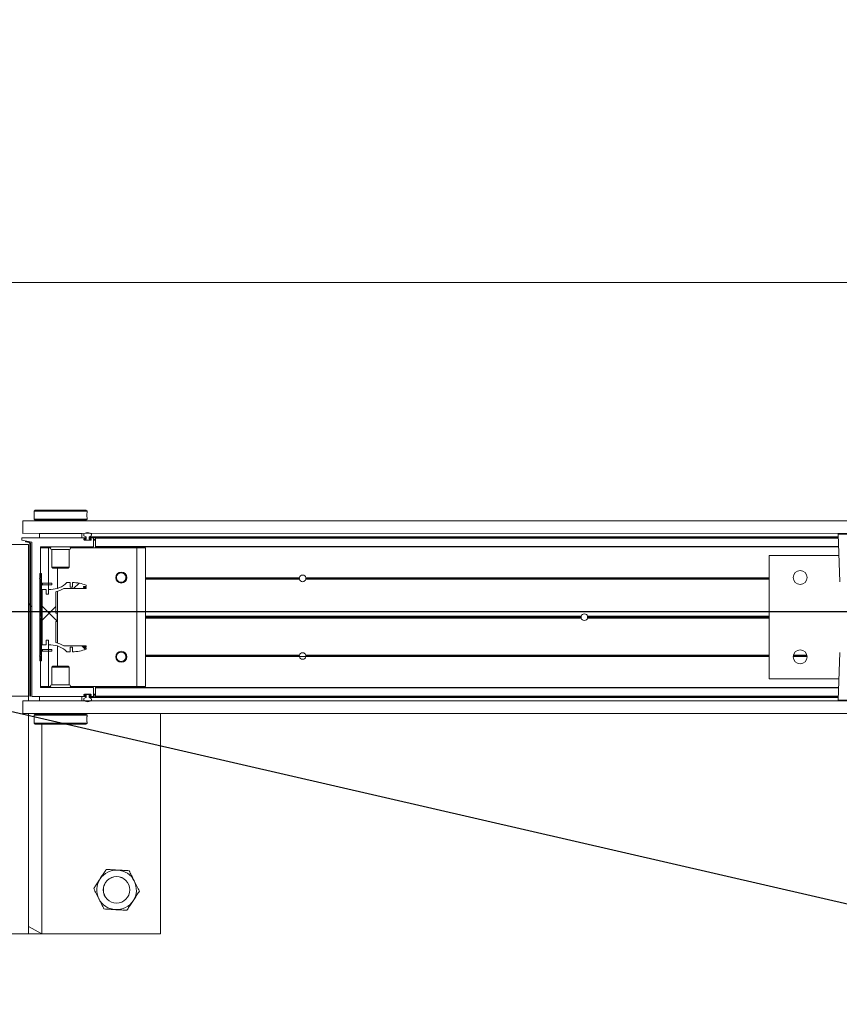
# Model space of a CAD drawing. Header units: feet. Extents: x 0 to 152726, y 0 to 59505.
# Tile 49 of 85: x 152364.14 to 152366.08, y 59279.95 to 59282.28. Entities that reach past the tile are written whole.
import ezdxf
from ezdxf import colors
from ezdxf.entities.mleader import LeaderData, LeaderLine
from ezdxf.math import Vec2, Vec3

# ---------------------------------------------------------------- set-up
doc = ezdxf.new("R2010")
doc.units = ezdxf.units.FT
doc.header["$LTSCALE"] = 0.1
doc.header["$MEASUREMENT"] = 0
for name, color, linetype, lineweight in [('BR_P_Rail_Object', 251, 'Continuous', 30), ('BR_P_Sub_Foot_Hidden', 252, 'Continuous', 13), ('DR_P_Underdrain', 252, 'Continuous', 13), ('SC_Scratch7', 252, 'Continuous', 0)]:
    doc.layers.add(name, color=color, linetype=linetype, lineweight=lineweight)
doc.layers.add('L-ANNO-NOTE', color=30, linetype='Continuous')
doc.styles.add('Arial', font='arial.ttf')

# ---------------------------------------------------------------- blocks, each defined once
blk = doc.blocks.new('HIGH ST SCREENWALL_2 PANEL PLAN_6')
at = {"layer": 'SC_Scratch7', "lineweight": 0, "extrusion": (0, 0, -1)}
h = blk.add_hatch(dxfattribs=at)
h.set_pattern_fill('ANSI31', color=256, scale=0.01, style=0, pattern_type=2)
h.set_pattern_definition([(135.001858, (9.927335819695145, -13.85567394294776), (0.08838530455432, 0.08839103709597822), [])])
h.paths.add_polyline_path([(4.314396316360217, -0.1421462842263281, 0.3639702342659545), (4.316462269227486, -0.1446082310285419), (4.32500189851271, -0.1461137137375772), (4.324712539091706, -0.1477550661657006), (4.316172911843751, -0.1462495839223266, -0.3639702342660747), (4.312729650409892, -0.1421463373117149), (4.312717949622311, 0.218607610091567), (4.314384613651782, 0.2186076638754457)])
h = blk.add_hatch(dxfattribs=at)
h.set_pattern_fill('ANSI31', color=256, scale=0.01, style=0, pattern_type=2)
h.set_pattern_definition([(135.001858, (9.937302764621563, -14.01367987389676), (0.08838530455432, 0.08839103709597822), [])])
h.paths.add_polyline_path([(4.287206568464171, -0.07124680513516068), (4.287199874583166, 0.1351277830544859), (4.290949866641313, 0.1351279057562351), (4.290956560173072, -0.07124668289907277)])
h = blk.add_hatch(dxfattribs=at)
h.set_pattern_fill('ANSI38', color=256, scale=0.01, style=0, pattern_type=2)
h.set_pattern_definition([(135.001858, (9.837342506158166, -14.04893218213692), (0.08838530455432, 0.08839103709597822), []), (45.001858, (9.837342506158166, -14.04893218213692), (0.2651616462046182, 0.0883967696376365), [0.31249937, -0.18749962])])
h.paths.add_polyline_path([(4.276130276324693, 0.08659881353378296), (4.276129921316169, 0.09755679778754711), (4.285742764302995, 0.09755710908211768), (4.285747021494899, -0.03367622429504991), (4.276134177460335, -0.03367653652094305), (4.276133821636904, -0.02271855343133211), (4.270490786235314, -0.02271873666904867), (4.270491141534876, -0.03367671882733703), (4.264848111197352, -0.03367690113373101, 0.2061892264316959), (4.227217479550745, -0.04988543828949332), (4.21917943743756, -0.04988569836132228), (4.219179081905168, -0.03892771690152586), (4.213601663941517, -0.03892789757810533), (4.213602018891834, -0.04988588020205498, -0.09842250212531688), (4.181580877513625, -0.0435221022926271), (4.181580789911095, -0.04081541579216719), (4.187314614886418, -0.04081522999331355), (4.187314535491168, -0.03835460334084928), (4.1815807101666, -0.03835478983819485), (4.181580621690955, -0.03564810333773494), (4.234471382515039, -0.03564638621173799, -0.0857050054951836), (4.252938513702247, -0.0283438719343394), (4.25293687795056, 0.02209687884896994), (4.249656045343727, 0.02209677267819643), (4.249655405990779, 0.04178177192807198), (4.252936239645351, 0.04178187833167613), (4.252934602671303, 0.09222262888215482, -0.0857050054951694), (4.234466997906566, 0.0995239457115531), (4.181576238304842, 0.09952223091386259), (4.181576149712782, 0.1022289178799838), (4.187309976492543, 0.1022291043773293), (4.187309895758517, 0.1046897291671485), (4.181576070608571, 0.1046895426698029), (4.181575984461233, 0.107396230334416, -0.09842250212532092), (4.21359671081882, 0.1137620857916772), (4.213597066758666, 0.1028041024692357), (4.219174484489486, 0.1028042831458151), (4.219174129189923, 0.1137622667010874), (4.227212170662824, 0.1137625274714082, 0.2061892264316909), (4.264843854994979, 0.09755643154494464), (4.270486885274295, 0.09755661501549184), (4.27048724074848, 0.08659863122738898)])
at = {"layer": 'SC_Scratch7', "lineweight": 0}
for p, q in [((-4.00520032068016, 0.781096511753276), (-4.671865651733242, 0.7811181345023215)), ((-4.317699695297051, 0.7811066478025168), (-4.359366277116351, 0.7811079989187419)), ((-4.317699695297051, 0.7811066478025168), (-4.317716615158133, 0.25944102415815)), ((-4.317699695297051, 0.7811066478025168), (-4.317700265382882, 0.7635285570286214)), ((-4.317700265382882, 0.7635285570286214), (-4.286449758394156, 0.7811056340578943)), ((-4.286449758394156, 0.7811056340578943), (-4.317699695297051, 0.7811066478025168)), ((-4.286449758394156, 0.7811056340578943), (-4.286465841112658, 0.28527657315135)), ((-4.005217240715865, 0.2594308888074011), (-4.00520032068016, 0.781096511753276)), ((-4.30427838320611, 0.2827771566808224), (-4.30427848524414, 0.2796493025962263)), ((-4.301778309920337, 0.2852770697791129), (-4.30427838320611, 0.2827771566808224)), ((-4.30427838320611, 0.2827771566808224), (-4.179278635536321, 0.2827731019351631)), ((-4.301778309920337, 0.2852770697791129), (-4.181778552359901, 0.2852731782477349)), ((-4.179278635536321, 0.2827731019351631), (-4.181778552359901, 0.2852731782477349)), ((-4.179278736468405, 0.27964399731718), (-4.179278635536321, 0.2827731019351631)), ((-4.330737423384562, 0.2594414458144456), (-4.330738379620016, 0.229941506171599)), ((-4.330737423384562, 0.2594414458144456), (-0.3411620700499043, 0.2593120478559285)), ((-4.304278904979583, 0.2667096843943), (-4.30427900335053, 0.2636630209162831)), ((-4.30427900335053, 0.2636630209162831), (-4.301779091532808, 0.2611629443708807)), ((-4.30427900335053, 0.2636630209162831), (-4.179279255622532, 0.2636589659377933)), ((-4.301779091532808, 0.2611629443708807), (-4.181779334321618, 0.261159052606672)), ((-4.298029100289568, 0.261162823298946), (-4.298029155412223, 0.2594403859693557)), ((-4.185529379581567, 0.2594367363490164), (-4.185529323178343, 0.2611591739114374)), ((-4.181779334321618, 0.261159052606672), (-4.179279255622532, 0.2636589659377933)), ((-4.179612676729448, 0.2735786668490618), (-4.179601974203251, 0.2717695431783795)), ((-4.179279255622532, 0.2636589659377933), (-4.179279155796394, 0.2667080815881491)), ((-4.317717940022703, 0.218607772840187), (-4.359384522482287, 0.2186091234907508)), ((-4.330738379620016, 0.229941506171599), (-0.3411630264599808, 0.2298121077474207)), ((-4.317729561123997, -0.1397248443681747), (-4.317717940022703, 0.218607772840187)), ((-4.317717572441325, 0.2299410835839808), (-4.317717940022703, 0.218607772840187)), ((-4.314384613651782, 0.2186076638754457), (-4.314396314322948, -0.1421462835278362)), ((-4.314384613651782, 0.2186076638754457), (-4.312717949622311, 0.218607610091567)), ((-4.312717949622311, 0.218607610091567), (-4.312729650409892, -0.1421463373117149)), ((-4.309905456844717, 0.2186206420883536), (-4.309917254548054, -0.1451417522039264)), ((-4.182600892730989, 0.2194367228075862), (-4.309085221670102, 0.2194408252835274)), ((-4.291798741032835, 0.2298569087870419), (-4.291799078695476, 0.2194402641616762)), ((-4.291798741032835, 0.2298569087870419), (-4.291780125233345, 0.2298569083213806)), ((-4.291780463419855, 0.2194402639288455), (-4.291780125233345, 0.2298569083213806)), ((-4.291780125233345, 0.2298569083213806), (-4.191780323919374, 0.2298536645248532)), ((-4.286467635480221, 0.229940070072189), (-4.286467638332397, 0.2298567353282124)), ((-4.257405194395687, 0.2299391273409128), (-4.257405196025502, 0.2298557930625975)), ((-4.226155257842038, 0.2298547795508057), (-4.226155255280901, 0.2299381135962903)), ((-4.191780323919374, 0.2298536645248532), (-4.191780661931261, 0.2194370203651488)), ((-4.191761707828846, 0.2298536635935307), (-4.191762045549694, 0.2194370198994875)), ((-4.186572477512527, 0.2152987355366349), (-4.186572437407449, 0.2165333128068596)), ((-4.169892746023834, 0.2144779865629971), (-4.185752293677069, 0.2144785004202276)), ((-4.185752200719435, 0.2173534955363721), (-4.182600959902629, 0.2173533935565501)), ((-4.185614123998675, 0.2159368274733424), (-4.185614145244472, 0.2152701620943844)), ((-4.18478083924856, 0.2144368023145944), (-4.170864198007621, 0.2144363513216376)), ((-4.181155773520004, 0.2167700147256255), (-4.184780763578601, 0.2167701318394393)), ((-4.181780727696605, 0.2181735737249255), (-4.181780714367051, 0.2186164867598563)), ((-4.181155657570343, 0.2203503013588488), (-4.181155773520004, 0.2167700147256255)), ((-4.174489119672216, 0.2167697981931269), (-4.174489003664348, 0.2203500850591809)), ((-4.171051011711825, 0.2167696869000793), (-4.174489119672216, 0.2167697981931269)), ((-4.174489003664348, 0.2203500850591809), (-2.401956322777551, 0.2202925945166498)), ((-4.173864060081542, 0.2186162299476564), (-4.173864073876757, 0.2181733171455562)), ((-4.173220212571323, 0.222082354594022), (-2.402016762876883, 0.2220249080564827)), ((-4.173043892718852, 0.2173530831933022), (-4.169892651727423, 0.2173529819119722)), ((-4.164892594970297, 0.2194361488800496), (-4.173043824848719, 0.2194364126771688)), ((-4.171051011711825, 0.2167696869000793), (-4.170030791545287, 0.2167696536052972)), ((-4.170030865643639, 0.2144779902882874), (-4.170030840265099, 0.2152696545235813)), ((-4.170030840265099, 0.2152696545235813), (-4.170030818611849, 0.2159363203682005)), ((-4.170030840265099, 0.2152696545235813), (-4.169073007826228, 0.2152696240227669)), ((-4.170030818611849, 0.2159363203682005), (-4.170030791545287, 0.2167696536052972)), ((-4.170030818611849, 0.2159363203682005), (-4.16907249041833, 0.215936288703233)), ((-4.170030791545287, 0.2167696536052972), (-4.169107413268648, 0.2167696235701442)), ((-4.169072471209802, 0.2165327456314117), (-4.169072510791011, 0.2152981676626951)), ((-4.164073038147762, 0.1994361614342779), (-4.164072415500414, 0.2186159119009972)), ((-4.164072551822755, 0.2144361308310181), (-4.158864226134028, 0.2144359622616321)), ((-4.164072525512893, 0.215269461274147), (-4.158864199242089, 0.215269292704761)), ((-4.164072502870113, 0.2159361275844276), (-4.15886417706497, 0.2159359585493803)), ((-4.164072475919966, 0.216769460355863), (-4.158864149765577, 0.2167692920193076)), ((-4.158864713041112, 0.1994228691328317), (-4.158864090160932, 0.2186157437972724)), ((-4.158864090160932, 0.2186157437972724), (-4.158864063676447, 0.2194359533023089)), ((-2.401895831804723, 0.2185587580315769), (-4.158864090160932, 0.2186157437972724)), ((-2.401924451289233, 0.2193789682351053), (-4.158864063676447, 0.2194359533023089)), ((-2.402237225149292, 0.2283440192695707), (-2.398290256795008, 0.1152123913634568)), ((-2.335950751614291, 0.2283418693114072), (-2.402237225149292, 0.2283440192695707)), ((-2.402237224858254, 0.2283440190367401), (-2.398290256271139, 0.1152123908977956)), ((-2.335950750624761, 0.2283418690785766), (-2.402237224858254, 0.2283440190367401)), ((-4.289075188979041, 0.1252736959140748), (-4.289072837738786, 0.1977866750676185)), ((-4.289072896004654, 0.1960027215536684), (-4.270114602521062, 0.1960021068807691)), ((-4.288252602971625, 0.198606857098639), (-4.164906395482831, 0.1986028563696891)), ((-4.286468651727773, 0.1986067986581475), (-4.286468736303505, 0.1960026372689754)), ((-4.270117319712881, 0.1122106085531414), (-4.270114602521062, 0.1960021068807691)), ((-4.270114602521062, 0.1960021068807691), (-4.265408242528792, 0.1960019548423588)), ((-4.262198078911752, 0.1920443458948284), (-4.262199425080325, 0.1505614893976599)), ((-4.221364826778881, 0.1920430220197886), (-4.262198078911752, 0.1920443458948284)), ((-4.221366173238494, 0.1505601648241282), (-4.221364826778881, 0.1920430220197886)), ((-4.218154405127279, 0.1960004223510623), (-4.061781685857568, 0.1959953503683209)), ((-4.158864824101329, 0.1959984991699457), (-4.15886473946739, 0.1986026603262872)), ((-4.15886473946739, 0.1986026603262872), (-4.158864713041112, 0.1994228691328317)), ((-2.401197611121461, 0.1985456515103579), (-4.15886473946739, 0.1986026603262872)), ((-2.401226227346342, 0.1993658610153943), (-4.158864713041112, 0.1994228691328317)), ((-4.061792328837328, -0.1321289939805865), (-4.061781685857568, 0.1959953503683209)), ((-4.061781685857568, 0.1959953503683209), (-4.040948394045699, 0.1959946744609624)), ((-4.040959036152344, -0.1321296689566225), (-4.040948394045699, 0.1959946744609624)), ((-2.565118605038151, 0.1777176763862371), (-2.565128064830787, -0.1139484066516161)), ((-2.565118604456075, 0.1777176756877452), (-2.565128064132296, -0.1139484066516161)), ((-2.400470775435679, 0.1777123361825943), (-2.565118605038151, 0.1777176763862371)), ((-2.400470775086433, 0.177712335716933), (-2.565118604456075, 0.1777176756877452)), ((-4.262199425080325, 0.1505614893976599), (-4.259827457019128, 0.1481893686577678)), ((-4.221366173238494, 0.1505601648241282), (-4.262199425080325, 0.1505614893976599)), ((-4.22373829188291, 0.1481881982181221), (-4.259827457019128, 0.1481893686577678)), ((-4.249284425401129, 0.09994840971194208), (-4.249282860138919, 0.1481890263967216)), ((-4.22373829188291, 0.1481881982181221), (-4.221366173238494, 0.1505601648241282)), ((-4.291575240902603, 0.1236071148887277), (-4.289075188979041, 0.1252736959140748)), ((-4.289075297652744, 0.1219403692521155), (-4.291575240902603, 0.1236071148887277)), ((-4.290949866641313, 0.1351279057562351), (-4.290956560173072, -0.07124668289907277)), ((-4.287199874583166, 0.1351277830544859), (-4.290949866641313, 0.1351279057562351)), ((-4.289078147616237, 0.03406513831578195), (-4.289075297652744, 0.1219403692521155)), ((-4.287199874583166, 0.1351277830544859), (-4.287206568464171, -0.07124680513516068)), ((-4.109526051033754, 0.1252678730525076), (-4.11125637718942, 0.125267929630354)), ((-4.109336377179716, 0.1236012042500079), (-4.111095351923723, 0.1236012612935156)), ((-4.108880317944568, 0.1219345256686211), (-4.110711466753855, 0.1219345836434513)), ((-4.085773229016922, 0.1219337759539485), (-4.08802104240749, 0.121933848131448)), ((-4.085389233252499, 0.1236004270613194), (-4.087564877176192, 0.1236004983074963)), ((-4.085228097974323, 0.1252670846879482), (-4.087375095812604, 0.125267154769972)), ((-3.676888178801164, 0.1219205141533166), (-4.040950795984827, 0.1219323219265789)), ((-3.677096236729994, 0.1235871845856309), (-4.040950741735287, 0.1235989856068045)), ((-3.676944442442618, 0.1252538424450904), (-4.040950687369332, 0.1252656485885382)), ((-3.677016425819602, 0.1248371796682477), (-3.66155312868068, 0.1248366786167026)), ((-2.565120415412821, 0.1218844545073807), (-3.661681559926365, 0.1219200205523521)), ((-2.565120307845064, 0.1252177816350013), (-3.661625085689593, 0.1252533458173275)), ((-2.565120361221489, 0.1235511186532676), (-3.661473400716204, 0.1235866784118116)), ((-2.47566739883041, 0.1252148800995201), (-2.508740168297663, 0.1252159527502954)), ((-2.475667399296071, 0.1252148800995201), (-2.508740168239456, 0.1252159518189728)), ((-2.475793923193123, 0.1235482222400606), (-2.508613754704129, 0.1235492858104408)), ((-2.475793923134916, 0.1235482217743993), (-2.508613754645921, 0.1235492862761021)), ((-2.476092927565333, 0.1218815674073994), (-2.508314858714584, 0.1218826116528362)), ((-2.476092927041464, 0.1218815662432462), (-2.508314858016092, 0.1218826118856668)), ((-4.285742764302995, 0.09755710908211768), (-4.285747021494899, -0.03367622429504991)), ((-4.276129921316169, 0.09755679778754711), (-4.285742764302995, 0.09755710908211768)), ((-4.284783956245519, 0.1122110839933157), (-4.284784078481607, 0.1084610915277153)), ((-4.270775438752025, 0.1084606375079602), (-4.284784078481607, 0.1084610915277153)), ((-4.270775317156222, 0.1122106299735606), (-4.284783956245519, 0.1122110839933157)), ((-4.276130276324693, 0.08659881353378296), (-4.276129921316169, 0.09755679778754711)), ((-4.270775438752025, 0.1084606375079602), (-4.270775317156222, 0.1122106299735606)), ((-4.262442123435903, 0.1084603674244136), (-4.270775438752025, 0.1084606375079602)), ((-4.262442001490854, 0.112210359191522), (-4.270775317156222, 0.1122106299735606)), ((-4.270486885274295, 0.09755661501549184), (-4.27048724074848, 0.08659863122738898)), ((-4.264843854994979, 0.09755643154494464), (-4.270486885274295, 0.09755661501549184)), ((-4.27011779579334, 0.09755660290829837), (-4.270117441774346, 0.1084606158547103)), ((-4.262442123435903, 0.1084603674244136), (-4.262442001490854, 0.112210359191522)), ((-4.234466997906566, 0.0995239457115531), (-4.181576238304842, 0.09952223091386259)), ((-4.219174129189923, 0.1137622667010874), (-4.227212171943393, 0.1137625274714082)), ((-4.219174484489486, 0.1028042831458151), (-4.219174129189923, 0.1137622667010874)), ((-4.213597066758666, 0.1028041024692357), (-4.219174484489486, 0.1028042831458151)), ((-4.21359671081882, 0.1137620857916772), (-4.213597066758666, 0.1028041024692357)), ((-4.187309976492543, 0.1022291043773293), (-4.187309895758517, 0.1046897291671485)), ((-4.181576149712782, 0.1022289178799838), (-4.187309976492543, 0.1022291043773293)), ((-4.187309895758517, 0.1046897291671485), (-4.181576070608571, 0.1046895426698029)), ((-4.181576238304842, 0.09952223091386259), (-4.181576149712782, 0.1022289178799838)), ((-4.181576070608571, 0.1046895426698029), (-4.181575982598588, 0.1073962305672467)), ((-4.27048724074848, 0.08659863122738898), (-4.276130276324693, 0.08659881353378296)), ((-4.252936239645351, 0.04178187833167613), (-4.252934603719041, 0.09222262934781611)), ((-4.249288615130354, -0.02922838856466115), (-4.249284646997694, 0.09310690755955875)), ((-4.29120280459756, 0.03194061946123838), (-4.289078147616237, 0.03406513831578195)), ((-4.289078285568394, 0.02981596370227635), (-4.29120280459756, 0.03194061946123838)), ((-4.289081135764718, -0.05805926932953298), (-4.289078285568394, 0.02981596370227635)), ((-4.249655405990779, 0.04178177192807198), (-4.252936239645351, 0.04178187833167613)), ((-4.249656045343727, 0.02209677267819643), (-4.249655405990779, 0.04178177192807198)), ((-3.010140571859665, 0.02977448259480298), (-4.040953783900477, 0.02980791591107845)), ((-3.010434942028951, 0.03189907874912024), (-4.040953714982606, 0.03193250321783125)), ((-3.010140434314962, 0.03402365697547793), (-4.04095364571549, 0.03405709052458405)), ((-2.565123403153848, 0.02976004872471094), (-2.995104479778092, 0.02977399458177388)), ((-2.565123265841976, 0.0340092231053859), (-2.99510434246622, 0.03402316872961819)), ((-2.565123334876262, 0.03188463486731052), (-2.994809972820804, 0.03189857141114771)), ((-4.314391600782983, 0.003191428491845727), (-4.317725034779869, -0.0001417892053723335)), ((-4.309912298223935, 0.007670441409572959), (-4.312724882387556, 0.004858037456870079)), ((-4.252938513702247, -0.0283438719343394), (-4.25293687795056, 0.02209687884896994)), ((-4.25293687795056, 0.02209687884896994), (-4.249656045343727, 0.02209677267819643)), ((-4.276134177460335, -0.03367653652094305), (-4.276133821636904, -0.02271855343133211)), ((-4.276133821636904, -0.02271855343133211), (-4.270490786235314, -0.02271873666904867)), ((-4.270490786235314, -0.02271873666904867), (-4.270491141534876, -0.03367671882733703)), ((-4.285747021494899, -0.03367622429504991), (-4.276134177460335, -0.03367653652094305)), ((-4.284789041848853, -0.04458026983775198), (-4.284789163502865, -0.04833026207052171)), ((-4.284789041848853, -0.04458026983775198), (-4.270780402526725, -0.04458072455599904)), ((-4.270780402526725, -0.04458072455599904), (-4.270780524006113, -0.04833071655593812)), ((-4.270780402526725, -0.04458072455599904), (-4.26244708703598, -0.04458099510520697)), ((-4.270491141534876, -0.03367671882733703), (-4.264848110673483, -0.03367690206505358)), ((-4.270122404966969, -0.04458074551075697), (-4.270122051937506, -0.03367673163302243)), ((-4.26244708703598, -0.04458099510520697), (-4.262447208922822, -0.04833098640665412)), ((-4.249290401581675, -0.08431050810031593), (-4.24928883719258, -0.03606988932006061)), ((-4.181580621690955, -0.03564810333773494), (-4.234471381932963, -0.03564638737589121)), ((-4.21917943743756, -0.04988569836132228), (-4.219179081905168, -0.03892771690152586)), ((-4.219179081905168, -0.03892771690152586), (-4.213601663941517, -0.03892789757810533)), ((-4.213601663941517, -0.03892789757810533), (-4.213602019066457, -0.04988587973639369)), ((-4.187314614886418, -0.04081522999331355), (-4.187314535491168, -0.03835460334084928)), ((-4.181580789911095, -0.04081541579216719), (-4.187314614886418, -0.04081522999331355)), ((-4.187314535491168, -0.03835460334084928), (-4.1815807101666, -0.03835478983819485)), ((-4.181580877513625, -0.0435221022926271), (-4.181580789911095, -0.04081541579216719)), ((-4.1815807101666, -0.03835478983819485), (-4.181580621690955, -0.03564810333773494)), ((-4.29158118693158, -0.05972585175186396), (-4.289081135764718, -0.05805926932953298)), ((-4.289081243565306, -0.06139259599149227), (-4.29158118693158, -0.05972585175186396)), ((-4.289083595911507, -0.1339055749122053), (-4.289081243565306, -0.06139259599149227)), ((-4.284789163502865, -0.04833026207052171), (-4.270780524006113, -0.04833071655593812)), ((-4.270780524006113, -0.04833071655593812), (-4.262447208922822, -0.04833098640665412)), ((-4.270125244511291, -0.1321222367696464), (-4.270122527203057, -0.04833073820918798)), ((-4.227217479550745, -0.04988543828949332), (-4.21917943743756, -0.04988569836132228)), ((-4.109532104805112, -0.06139841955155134), (-4.111262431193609, -0.06139836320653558)), ((-4.109342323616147, -0.0597317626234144), (-4.1111012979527, -0.05973170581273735)), ((-4.108886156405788, -0.05806511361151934), (-4.11071730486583, -0.0580650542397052)), ((-4.085779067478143, -0.05806586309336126), (-4.088026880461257, -0.05806578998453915)), ((-4.085395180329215, -0.05973254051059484), (-4.087570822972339, -0.05973246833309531)), ((-4.085234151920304, -0.06139920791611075), (-4.087381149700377, -0.06139913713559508)), ((-3.676950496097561, -0.06141244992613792), (-4.040956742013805, -0.06140064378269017)), ((-3.677102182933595, -0.05974578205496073), (-4.040956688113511, -0.05973398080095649)), ((-3.676894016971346, -0.05807912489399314), (-4.040956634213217, -0.05806731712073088)), ((-2.565126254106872, -0.05811518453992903), (-3.661687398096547, -0.05807961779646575)), ((-2.56512636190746, -0.06144851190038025), (-3.661631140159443, -0.06141294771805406)), ((-2.565126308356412, -0.05978184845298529), (-3.661479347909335, -0.05974628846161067)), ((-2.398295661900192, -0.05145394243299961), (-2.402249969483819, -0.1645853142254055)), ((-2.398295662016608, -0.05145394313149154), (-2.402249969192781, -0.1645853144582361)), ((-4.290956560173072, -0.07124668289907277), (-4.287206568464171, -0.07124680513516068)), ((-4.262207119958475, -0.08668213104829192), (-4.26220846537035, -0.1281649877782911)), ((-4.25983499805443, -0.08431016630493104), (-4.262207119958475, -0.08668213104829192)), ((-4.262207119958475, -0.08668213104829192), (-4.22137386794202, -0.0866834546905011)), ((-4.25983499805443, -0.08431016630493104), (-4.223745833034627, -0.08431133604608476)), ((-4.22137386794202, -0.0866834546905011), (-4.223745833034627, -0.08431133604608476)), ((-4.22137521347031, -0.1281663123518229), (-4.22137386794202, -0.0866834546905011)), ((-2.565128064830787, -0.1139484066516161), (-2.400480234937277, -0.1139537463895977)), ((-2.565128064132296, -0.1139484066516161), (-2.400480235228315, -0.1139537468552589)), ((-4.35939614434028, -0.139723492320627), (-4.317729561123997, -0.1397248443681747)), ((-4.289083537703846, -0.1321216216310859), (-4.270125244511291, -0.1321222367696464)), ((-4.164904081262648, -0.1347298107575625), (-4.288263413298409, -0.1347258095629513)), ((-4.270125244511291, -0.1321222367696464), (-4.26541888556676, -0.1321223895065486)), ((-4.26220846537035, -0.1281649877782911), (-4.22137521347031, -0.1281663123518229)), ((-4.218165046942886, -0.1321239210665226), (-4.061792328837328, -0.1321289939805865)), ((-4.16408452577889, -0.1547429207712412), (-4.164083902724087, -0.1355500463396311)), ((-4.158876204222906, -0.1548752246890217), (-4.158875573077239, -0.1354180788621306)), ((-4.158875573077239, -0.1354180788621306), (-4.158875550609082, -0.1347300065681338)), ((-2.401232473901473, -0.1354750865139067), (-4.158875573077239, -0.1354180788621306)), ((-4.158875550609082, -0.1347300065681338), (-4.158875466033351, -0.1321258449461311)), ((-2.401208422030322, -0.1347870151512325), (-4.158875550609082, -0.1347300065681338)), ((-4.061792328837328, -0.1321289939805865), (-4.040959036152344, -0.1321296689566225)), ((-4.333354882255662, -0.150557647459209), (-4.333355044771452, -0.1555576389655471)), ((-4.333355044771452, -0.1555576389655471), (-4.182613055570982, -0.1555625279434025)), ((-4.309917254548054, -0.1451417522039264), (-4.333354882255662, -0.150557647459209)), ((-4.316462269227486, -0.1446082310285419), (-4.32500189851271, -0.1461137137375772)), ((-4.324712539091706, -0.1477550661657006), (-4.32500189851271, -0.1461137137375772)), ((-4.316172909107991, -0.1462495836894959), (-4.324712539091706, -0.1477550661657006)), ((-4.291792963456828, -0.1659756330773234), (-4.29179262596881, -0.1555589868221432)), ((-4.191792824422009, -0.1555622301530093), (-4.191793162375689, -0.1659788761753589)), ((-4.186584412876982, -0.1526588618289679), (-4.186584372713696, -0.1514242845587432)), ((-4.182612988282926, -0.1534791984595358), (-4.185764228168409, -0.1534790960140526)), ((-4.18576413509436, -0.1506041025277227), (-4.169904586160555, -0.1506046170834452)), ((-4.185626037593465, -0.151395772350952), (-4.185626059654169, -0.1520624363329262)), ((-4.170876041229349, -0.1505629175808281), (-4.184792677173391, -0.1505624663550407)), ((-4.184605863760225, -0.1528958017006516), (-4.181167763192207, -0.1528959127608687)), ((-4.181792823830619, -0.1547423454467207), (-4.181792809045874, -0.1542994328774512)), ((-4.181167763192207, -0.1528959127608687), (-4.181167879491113, -0.1564762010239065)), ((-4.174501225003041, -0.1564764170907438), (-4.174501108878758, -0.1528961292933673)), ((-4.174501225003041, -0.1564764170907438), (-2.40196854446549, -0.1565339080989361)), ((-4.174501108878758, -0.1528961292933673), (-4.170876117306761, -0.1528962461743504)), ((-4.173876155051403, -0.1542996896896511), (-4.17387617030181, -0.154742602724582)), ((-4.17323254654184, -0.1582087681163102), (-2.402029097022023, -0.1582662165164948)), ((-4.173055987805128, -0.1555628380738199), (-4.164904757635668, -0.1555631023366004)), ((-4.169904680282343, -0.1534796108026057), (-4.173055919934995, -0.1534795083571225)), ((-4.170876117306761, -0.1528962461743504), (-4.170042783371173, -0.1528962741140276)), ((-4.170042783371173, -0.1528962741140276), (-4.170042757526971, -0.1520629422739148)), ((-4.170042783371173, -0.1528962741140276), (-4.169119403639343, -0.1528963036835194)), ((-4.170042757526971, -0.1520629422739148), (-4.170042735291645, -0.1513962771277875)), ((-4.170042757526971, -0.1520629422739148), (-4.169084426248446, -0.1520629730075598)), ((-4.170042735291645, -0.1513962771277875), (-4.170042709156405, -0.150604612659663)), ((-4.170042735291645, -0.1513962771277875), (-4.169084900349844, -0.1513963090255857)), ((-4.169084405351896, -0.1514248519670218), (-4.169084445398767, -0.1526594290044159)), ((-4.164084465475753, -0.1528964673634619), (-4.158876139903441, -0.1528966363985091)), ((-4.164084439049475, -0.1520631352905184), (-4.158876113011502, -0.1520633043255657)), ((-4.16408441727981, -0.1513964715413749), (-4.158876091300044, -0.1513966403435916)), ((-4.164084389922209, -0.150563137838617), (-4.15887606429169, -0.1505633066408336)), ((-4.158876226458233, -0.1555632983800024), (-4.158876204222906, -0.1548752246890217)), ((-2.401936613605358, -0.1556202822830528), (-4.158876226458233, -0.1555632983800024)), ((-2.401912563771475, -0.1549322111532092), (-4.158876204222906, -0.1548752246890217)), ((-4.330751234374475, -0.1663910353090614), (-4.330752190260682, -0.1958909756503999)), ((-4.330751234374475, -0.1663910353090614), (-0.3411758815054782, -0.1665204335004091)), ((-4.191793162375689, -0.1659788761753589), (-4.291792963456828, -0.1659756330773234)), ((-4.257418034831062, -0.1659767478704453), (-4.257418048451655, -0.1663934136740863)), ((-4.22616811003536, -0.1663944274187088), (-4.226168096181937, -0.1659777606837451)), ((-2.402249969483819, -0.1645853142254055), (-2.269677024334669, -0.164589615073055)), ((-2.402249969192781, -0.1645853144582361), (-2.269677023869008, -0.1645896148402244)), ((-2.271316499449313, -0.1662872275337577), (-2.400610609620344, -0.1662830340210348)), ((-2.271316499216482, -0.1662872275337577), (-2.400610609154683, -0.1662830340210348)), ((-4.330752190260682, -0.1958909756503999), (-0.341176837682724, -0.1960203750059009)), ((-4.304294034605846, -0.1997809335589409), (-4.3042941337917, -0.2028300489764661)), ((-4.301793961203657, -0.1972810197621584), (-4.304294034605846, -0.1997809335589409)), ((-4.179294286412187, -0.1997849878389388), (-4.304294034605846, -0.1997809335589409)), ((-4.303960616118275, -0.2097006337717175), (-4.303971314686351, -0.207891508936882)), ((-4.181794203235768, -0.197284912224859), (-4.301793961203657, -0.1972810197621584)), ((-4.298043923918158, -0.1958920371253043), (-4.298043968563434, -0.1972811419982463)), ((-4.1855441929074, -0.1972847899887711), (-4.185544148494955, -0.1958956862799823)), ((-4.179294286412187, -0.1997849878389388), (-4.181794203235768, -0.197284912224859)), ((-4.179294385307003, -0.2028316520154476), (-4.179294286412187, -0.1997849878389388)), ((-4.304294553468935, -0.2157659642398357), (-4.304294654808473, -0.2188950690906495)), ((-4.304294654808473, -0.2188950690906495), (-4.301794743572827, -0.2213951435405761)), ((-4.179294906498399, -0.2188991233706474), (-4.304294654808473, -0.2188950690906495)), ((-4.181794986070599, -0.2213990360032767), (-4.301794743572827, -0.2213951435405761)), ((-4.181794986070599, -0.2213990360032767), (-4.179294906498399, -0.2188991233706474)), ((-4.179294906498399, -0.2188991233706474), (-4.179294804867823, -0.2157712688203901))]:
    blk.add_line(p, q, dxfattribs=at)
at = {"layer": 'SC_Scratch7', "lineweight": 0, "extrusion": (0, 0, -1)}
for centre, radius in [((4.10937015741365, 0.6769334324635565), 0.03141660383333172), ((4.10937015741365, 0.6769334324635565), 0.0312499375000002), ((2.492203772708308, 0.1256320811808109), 0.01654163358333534), ((2.492203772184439, 0.1256320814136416), 0.01654163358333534), ((4.098242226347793, 0.1256841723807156), 0.01302080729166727), ((2.492209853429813, -0.06186754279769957), 0.01654163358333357), ((2.492209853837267, -0.06186754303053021), 0.01654163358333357), ((4.098248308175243, -0.06181545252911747), 0.01302080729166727)]:
    blk.add_circle(centre, radius, dxfattribs=at)
at = {"layer": 'SC_Scratch7', "lineweight": 0}
for centre, radius, start, end in [((-4.10937015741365, 0.6769334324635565), 0.04687490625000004, 93.33381642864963, 153.3338164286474), ((-4.10937015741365, 0.6769334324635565), 0.04687490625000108, 33.33381642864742, 93.33381642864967), ((-4.10937015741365, 0.6769334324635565), 0.04687490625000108, 333.3338164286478, 33.33381642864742), ((-4.10937015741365, 0.6769334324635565), 0.04687490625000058, 153.3338164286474, 213.3338164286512), ((-4.10937015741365, 0.6769334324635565), 0.04687490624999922, 273.3338164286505, 333.3338164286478), ((-4.10937015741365, 0.6769334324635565), 0.04687490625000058, 213.3338164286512, 273.3338164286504), ((-4.366596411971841, 0.2732218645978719), 0.06265684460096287, 354.0342443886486, 5.887848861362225), ((-4.30908524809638, 0.2186206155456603), 0.0008202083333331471, 89.99814166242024, 179.9981416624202), ((-4.185752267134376, 0.2152987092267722), 0.0008202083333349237, 179.9981416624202, 269.9981416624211), ((-4.185752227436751, 0.2165332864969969), 0.0008202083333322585, 89.9981416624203, 179.9981416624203), ((-4.18478081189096, 0.2152701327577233), 0.0008333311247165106, 179.9981031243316, 269.9981416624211), ((-4.184780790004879, 0.2159368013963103), 0.0008333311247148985, 89.99814166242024, 179.9981776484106), ((-4.182600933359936, 0.2181736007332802), 0.0008202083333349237, 269.9981416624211, 359.9981416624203), ((-4.182600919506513, 0.2186165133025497), 0.0008202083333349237, 359.9981416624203, 89.99814166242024), ((-4.182972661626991, 0.2203503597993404), 0.001817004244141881, 359.9981416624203, 72.43568201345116), ((-4.172671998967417, 0.2203500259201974), 0.001817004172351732, 107.5606011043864, 179.9981433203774), ((-4.173043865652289, 0.2181732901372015), 0.0008202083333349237, 179.9981416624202, 269.9981416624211), ((-4.173043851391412, 0.2186162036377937), 0.0008202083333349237, 89.99814166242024, 179.9981416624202), ((-4.171051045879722, 0.2157285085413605), 0.001041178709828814, 11.51323150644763, 89.9981416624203), ((-4.170864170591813, 0.2152696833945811), 0.000833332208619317, 269.9981416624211, 359.9980818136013), ((-4.169892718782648, 0.2152981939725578), 0.0008202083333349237, 269.9981416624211, 359.9981416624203), ((-4.169892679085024, 0.2165327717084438), 0.0008202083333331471, 359.9981416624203, 89.99814166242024), ((-4.164892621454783, 0.2186159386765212), 0.0008202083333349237, 359.9981416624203, 89.99814166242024), ((-2.40059780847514, 0.2284012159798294), 0.001640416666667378, 115.734717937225, 181.9981416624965), ((-2.400597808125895, 0.2284012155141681), 0.001640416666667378, 115.734717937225, 181.9981416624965), ((-4.288252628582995, 0.1977866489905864), 0.0008202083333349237, 89.99814166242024, 179.9981416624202), ((-4.262197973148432, 0.1953251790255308), 0.003280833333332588, 89.99814166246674, 269.9981416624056), ((-4.221364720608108, 0.1953238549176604), 0.003280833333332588, 269.9981416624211, 89.99814166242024), ((-4.164906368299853, 0.1994361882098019), 0.0008333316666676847, 269.9981416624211, 359.9981416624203), ((-4.098450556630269, 0.1256841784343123), 0.01108331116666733, 357.843657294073, 182.1526260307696), ((-4.098450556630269, 0.1256841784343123), 0.01108331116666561, 182.1526260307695, 190.8324766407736), ((-4.098450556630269, 0.1256841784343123), 0.01108331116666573, 190.8324766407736, 199.7742688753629), ((-4.098450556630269, 0.1256841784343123), 0.01108331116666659, 199.7742688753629, 340.2220144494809), ((-4.098450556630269, 0.1256841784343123), 0.01108331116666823, 340.2220144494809, 349.1638066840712), ((-4.098450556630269, 0.1256841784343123), 0.01108331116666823, 349.1638066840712, 357.843657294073), ((-3.66928481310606, 0.1237159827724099), 0.007812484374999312, 168.6473907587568, 180.9446345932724), ((-3.66928481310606, 0.1237159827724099), 0.007812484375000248, 180.9446345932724, 193.2865001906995), ((-3.66928481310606, 0.1237159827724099), 0.007812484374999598, 11.34889256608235, 168.6473907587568), ((-3.66928481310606, 0.1237159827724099), 0.007812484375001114, 193.2865001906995, 346.7097831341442), ((-3.66928481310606, 0.1237159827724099), 0.007812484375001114, 346.7097831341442, 359.0516487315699), ((-3.66928481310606, 0.1237159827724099), 0.007812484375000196, 359.0516487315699, 11.3488925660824), ((-4.284784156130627, 0.1060444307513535), 0.002416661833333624, 89.9981416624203, 179.9981416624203), ((-4.284784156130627, 0.1060444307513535), 0.006166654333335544, 89.9981416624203, 113.0704114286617), ((-4.264842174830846, 0.149347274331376), 0.0517908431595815, 269.998141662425, 316.6001438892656), ((-4.264842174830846, 0.149347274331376), 0.05835250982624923, 281.7746374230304, 301.3688958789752), ((-4.213599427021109, 0.03003217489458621), 0.08372991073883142, 67.51378105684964, 89.9981416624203), ((-3.002622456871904, 0.03189882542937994), 0.007812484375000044, 164.2179419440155, 179.9981416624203), ((-3.002622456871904, 0.03189882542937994), 0.007812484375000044, 179.9981416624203, 195.7783413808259), ((-3.002622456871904, 0.03189882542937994), 0.0078124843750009, 195.7783413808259, 344.217941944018), ((-3.002622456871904, 0.03189882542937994), 0.0078124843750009, 15.7783413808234, 164.2179419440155), ((-3.002622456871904, 0.03189882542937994), 0.007812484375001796, 344.217941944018, 359.9981416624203), ((-3.002622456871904, 0.03189882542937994), 0.007812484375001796, 359.9981416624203, 15.7783413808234), ((-4.284788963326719, -0.04216360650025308), 0.002416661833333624, 179.9981416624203, 269.9981416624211), ((-4.264849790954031, -0.08546774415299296), 0.05179084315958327, 43.39613943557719, 89.99814166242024), ((-4.264849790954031, -0.08546774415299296), 0.05835250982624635, 58.62738744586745, 78.22164590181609), ((-4.213599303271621, 0.03384403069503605), 0.08372991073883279, 269.9981416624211, 292.4825022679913), ((-4.284788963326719, -0.04216360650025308), 0.006166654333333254, 246.9258718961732, 269.9981416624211), ((-4.098456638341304, -0.0618154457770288), 0.0110833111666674, 177.8436572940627, 2.152626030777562), ((-4.098456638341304, -0.0618154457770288), 0.01108331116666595, 169.1638066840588, 177.8436572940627), ((-4.098456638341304, -0.0618154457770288), 0.01108331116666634, 160.2220144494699, 169.1638066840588), ((-4.098456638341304, -0.0618154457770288), 0.01108331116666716, 19.77426887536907, 160.2220144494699), ((-4.098456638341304, -0.0618154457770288), 0.01108331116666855, 10.83247664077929, 19.77426887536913), ((-4.098456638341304, -0.0618154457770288), 0.01108331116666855, 2.152626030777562, 10.83247664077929), ((-3.669290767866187, -0.05987508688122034), 0.007812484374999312, 179.051648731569, 191.3488925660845), ((-3.669290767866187, -0.05987508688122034), 0.007812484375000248, 166.7097831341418, 179.051648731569), ((-3.669290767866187, -0.05987508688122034), 0.007812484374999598, 191.3488925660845, 348.6473907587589), ((-3.669290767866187, -0.05987508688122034), 0.007812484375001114, 13.28650019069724, 166.7097831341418), ((-3.669290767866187, -0.05987508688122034), 0.007812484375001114, 0.9446345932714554, 13.28650019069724), ((-3.669290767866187, -0.05987508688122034), 0.007812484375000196, 348.6473907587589, 0.9446345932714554), ((-4.288263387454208, -0.1339056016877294), 0.0008202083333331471, 179.9981416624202, 269.998141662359), ((-4.262208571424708, -0.1314458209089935), 0.00328083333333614, 89.99814166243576, 269.9981416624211), ((-4.221375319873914, -0.1314471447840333), 0.00328083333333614, 269.9981416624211, 89.99814166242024), ((-4.16490410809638, -0.1355500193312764), 0.0008202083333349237, 359.9981416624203, 89.99814166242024), ((-4.316896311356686, -0.1421462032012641), 0.002499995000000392, 279.9981416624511, 359.9981416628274), ((-4.316896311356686, -0.1421462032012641), 0.004166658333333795, 279.9981416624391, 359.9981416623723), ((-4.185764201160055, -0.1526588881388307), 0.0008202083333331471, 179.9981416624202, 269.9981416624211), ((-4.185764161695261, -0.1514243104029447), 0.0008202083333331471, 89.99814166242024, 179.9981416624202), ((-4.184605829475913, -0.1518546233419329), 0.001041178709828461, 191.5132315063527, 269.9981416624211), ((-4.184792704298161, -0.1513957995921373), 0.000833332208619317, 89.9981416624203, 179.9980818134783), ((-4.182613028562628, -0.1547423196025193), 0.0008202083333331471, 269.9981416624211, 359.9981416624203), ((-4.182613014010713, -0.1542994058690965), 0.0008202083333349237, 359.9981416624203, 89.99814166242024), ((-4.182984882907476, -0.1564761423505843), 0.001817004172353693, 287.5606011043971, 359.9981433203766), ((-4.172684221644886, -0.1564764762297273), 0.001817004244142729, 179.9981416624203, 252.4356820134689), ((-4.173055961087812, -0.154742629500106), 0.0008202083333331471, 179.9981416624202, 269.9981416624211), ((-4.173055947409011, -0.1542997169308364), 0.0008202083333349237, 89.99814166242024, 179.9981416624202), ((-4.170876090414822, -0.152062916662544), 0.0008333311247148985, 269.9981416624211, 359.9981776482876), ((-4.170876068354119, -0.1513962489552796), 0.0008333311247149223, 359.9981031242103, 89.99814166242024), ((-4.16990465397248, -0.1526594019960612), 0.0008202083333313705, 269.9981416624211, 359.9981416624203), ((-4.169904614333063, -0.1514248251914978), 0.0008202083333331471, 359.9981416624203, 89.99814166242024), ((-4.164904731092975, -0.1547428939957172), 0.000820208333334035, 269.9981416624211, 359.9981416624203), ((-2.400610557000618, -0.164642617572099), 0.00164041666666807, 177.9981416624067, 269.9981416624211), ((-2.400610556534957, -0.164642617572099), 0.00164041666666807, 177.9981416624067, 269.9981416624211), ((-4.116976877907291, -0.2093438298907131), 0.06265684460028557, 174.0342443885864, 185.8878488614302)]:
    blk.add_arc(centre, radius, start, end, dxfattribs=at)
for centre, major_axis, ratio, start_param, end_param in [((-4.177822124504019, 0.2266704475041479), (-0.009374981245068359, 3.040691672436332e-07), 0.5617178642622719, 2.083904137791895, 7.340873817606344), ((-4.177834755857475, -0.1627965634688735), (0.009374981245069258, -3.04069167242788e-07), 0.5617178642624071, 2.083904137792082, 7.340873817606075)]:
    blk.add_ellipse(centre, major_axis=major_axis, ratio=ratio, start_param=start_param, end_param=end_param, dxfattribs=at)
for points, knots in [([(-4.151259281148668, 0.6979704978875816), (-4.150971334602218, 0.6985438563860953), (-4.148791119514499, 0.7028851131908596), (-4.144680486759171, 0.7110702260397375), (-4.140980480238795, 0.7184377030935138), (-4.13911352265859, 0.7221551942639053)], [0, 0, 0, 0, 0.07010265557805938, 0.5307909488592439, 1, 1, 1, 1]), ([(-4.13911352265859, 0.7221551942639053), (-4.134725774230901, 0.7224107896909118), (-4.12586982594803, 0.7229266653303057), (-4.116715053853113, 0.7234599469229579), (-4.112096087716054, 0.7237290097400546)], [0, 0, 0, 0, 0.4954579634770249, 1, 1, 1, 1]), ([(-4.112096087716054, 0.7237290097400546), (-4.111455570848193, 0.7237663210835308), (-4.106605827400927, 0.7240488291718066), (-4.097461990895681, 0.7245814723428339), (-4.089231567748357, 0.7250609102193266), (-4.085078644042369, 0.7253028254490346)], [0, 0, 0, 0, 0.07010265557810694, 0.5307909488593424, 1, 1, 1, 1]), ([(-4.085078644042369, 0.7253028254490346), (-4.083178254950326, 0.7224134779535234), (-4.079358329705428, 0.7166056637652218), (-4.074354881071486, 0.7089984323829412), (-4.071288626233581, 0.7043365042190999), (-4.070206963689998, 0.7026919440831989)], [0, 0, 0, 0, 0.3905333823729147, 0.7850020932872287, 1, 1, 1, 1]), ([(-4.070206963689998, 0.7026919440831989), (-4.068183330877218, 0.6996152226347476), (-4.064104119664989, 0.6934131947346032), (-4.059153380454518, 0.685886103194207), (-4.056254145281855, 0.6814781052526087), (-4.05533528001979, 0.6800810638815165)], [0, 0, 0, 0, 0.4020739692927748, 0.810497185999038, 1, 1, 1, 1]), ([(-4.163405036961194, 0.6737858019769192), (-4.161432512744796, 0.677713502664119), (-4.15745129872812, 0.6856409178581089), (-4.153335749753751, 0.6938358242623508), (-4.151259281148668, 0.6979704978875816)], [0, 0, 0, 0, 0.4954579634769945, 1, 1, 1, 1]), ([(-4.05533528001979, 0.6800810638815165), (-4.057307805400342, 0.676153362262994), (-4.061289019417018, 0.6682259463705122), (-4.065404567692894, 0.6600310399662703), (-4.067481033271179, 0.6558963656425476)], [0, 0, 0, 0, 0.4954579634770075, 1, 1, 1, 1]), ([(-4.148533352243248, 0.6511749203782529), (-4.149615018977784, 0.6528194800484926), (-4.152659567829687, 0.6574484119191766), (-4.157663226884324, 0.6650559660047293), (-4.161483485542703, 0.6708642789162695), (-4.163405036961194, 0.6737858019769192)], [0, 0, 0, 0, 0.2149974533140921, 0.6051517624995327, 1, 1, 1, 1]), ([(-4.067481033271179, 0.6558963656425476), (-4.067768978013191, 0.6553230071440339), (-4.069949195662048, 0.6509817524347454), (-4.074059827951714, 0.642796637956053), (-4.077759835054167, 0.6354291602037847), (-4.079626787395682, 0.63171166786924)], [0, 0, 0, 0, 0.07010265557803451, 0.5307909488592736, 1, 1, 1, 1]), ([(-4.133661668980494, 0.6285640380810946), (-4.134580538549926, 0.6299610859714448), (-4.137450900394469, 0.634325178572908), (-4.142400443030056, 0.6418504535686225), (-4.146479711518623, 0.6480525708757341), (-4.148533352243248, 0.6511749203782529)], [0, 0, 0, 0, 0.189503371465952, 0.5919695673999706, 1, 1, 1, 1]), ([(-4.106644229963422, 0.6301378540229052), (-4.107284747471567, 0.6301005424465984), (-4.112134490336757, 0.6298180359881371), (-4.121278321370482, 0.629285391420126), (-4.129508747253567, 0.6288059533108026), (-4.133661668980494, 0.6285640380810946)], [0, 0, 0, 0, 0.07010265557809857, 0.5307909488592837, 1, 1, 1, 1]), ([(-4.079626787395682, 0.63171166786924), (-4.084014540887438, 0.63145607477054), (-4.092870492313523, 0.6309401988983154), (-4.10202526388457, 0.6304069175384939), (-4.106644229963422, 0.6301378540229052)], [0, 0, 0, 0, 0.4954579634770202, 1, 1, 1, 1]), ([(-4.179618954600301, 0.2732160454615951), (-4.179611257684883, 0.2739455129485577), (-4.179595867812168, 0.2754043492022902), (-4.179488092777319, 0.2773544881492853), (-4.17937120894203, 0.2788149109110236), (-4.179287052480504, 0.2796475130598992), (-4.179287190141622, 0.2796449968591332), (-4.179287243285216, 0.2796439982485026)], [0, 0, 0, 0, 0.2140444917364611, 0.4280607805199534, 0.6428083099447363, 0.8580379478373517, 1, 1, 1, 1]), ([(-4.179279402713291, 0.2667080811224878), (-4.179279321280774, 0.2667072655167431), (-4.179266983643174, 0.2665854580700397), (-4.179311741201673, 0.2670136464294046), (-4.179407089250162, 0.2680184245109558), (-4.179528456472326, 0.2696954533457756), (-4.179607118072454, 0.271520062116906), (-4.179615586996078, 0.2727340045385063), (-4.179618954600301, 0.2732160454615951)], [0, 0, 0, 0, 0.001442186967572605, 0.2150715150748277, 0.4286732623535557, 0.6432687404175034, 0.8583464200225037, 1, 1, 1, 1]), ([(-4.304293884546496, -0.202830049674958), (-4.304293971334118, -0.2028292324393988), (-4.304306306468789, -0.2027074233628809), (-4.304261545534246, -0.2031356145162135), (-4.304166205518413, -0.2041403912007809), (-4.304044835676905, -0.2058174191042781), (-4.303966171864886, -0.2076420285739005), (-4.303957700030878, -0.2088559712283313), (-4.303954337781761, -0.2093380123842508)], [0, 0, 0, 0, 0.001442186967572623, 0.2150715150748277, 0.4286732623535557, 0.6432687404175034, 0.8583464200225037, 1, 1, 1, 1]), ([(-4.303954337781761, -0.2093380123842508), (-4.30396203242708, -0.2100674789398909), (-4.303977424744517, -0.2115263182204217), (-4.304085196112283, -0.213476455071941), (-4.304202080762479, -0.2149368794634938), (-4.304286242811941, -0.2157694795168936), (-4.30428610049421, -0.2157669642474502), (-4.304286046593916, -0.2157659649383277)], [0, 0, 0, 0, 0.2140444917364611, 0.4280607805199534, 0.6428083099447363, 0.8580379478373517, 1, 1, 1, 1])]:
    blk.add_open_spline(points, degree=3, knots=knots, dxfattribs=at)
blk = doc.blocks.new('Bridge plan')
at = {"layer": 'BR_P_Rail_Object', "lineweight": -3}
blk.add_line((1828195.652751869, 711482.1428165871), (1828078.811847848, 711482.1428165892), dxfattribs=at)
at = {"layer": 'BR_P_Sub_Foot_Hidden', "lineweight": -3}
blk.add_line((1828116.160385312, 711478.9182999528), (1828101.542805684, 711482.2837666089), dxfattribs=at)
at = {"layer": 'DR_P_Underdrain', "lineweight": -3, "flags": 128}
blk.add_lwpolyline([(1828082.643842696, 711482.9210193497), (1828111.15716205, 711482.9227540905)], dxfattribs=at)
at = {"layer": 'SC_Scratch7', "lineweight": -3, "extrusion": (0, 0, -1), "rotation": 180.0002309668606}
blk.add_blockref('HIGH ST SCREENWALL_2 PANEL PLAN_6', (-1828107.53864141, 711482.1623847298), dxfattribs=at)
blk = doc.blocks.new('Trellis Base')
blk.add_blockref('Bridge plan', (-1675739.0632623, -652201.2630976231))
at = {"layer": 'L-ANNO-NOTE'}
ml = blk.add_multileader_mtext('Standard', dxfattribs=at)
ml.set_content('W. LIVINGSTON AVENUE', color=11, style='Arial')
ml.set_leader_properties()
ml.build(insert=Vec2(0, 0))
ml.multileader.update_dxf_attribs({"has_dogleg": 0, "dogleg_length": 0.36, "arrow_head_size": 1.25, "scale": 10})
ctx = ml.context
ctx.base_point, ctx.scale, ctx.char_height, ctx.arrow_head_size, ctx.landing_gap_size, ctx.plane_origin, ctx.plane_x_axis, ctx.plane_y_axis = Vec3(152493.4333448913, 59387.86988106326), 10, 1.25, 1.25, 0.5, Vec3(152496.4817137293, 59382.31385021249), Vec3(0.2347390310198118, 0.9720584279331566), Vec3(-0.9720584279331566, 0.2347390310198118)
notes = []
notes.append((ctx, [(0, (0, 0, 0), (0, 0), (1, 0), 1, [])]))
ctx.mtext.insert, ctx.mtext.text_direction, ctx.mtext.rotation, ctx.mtext.flow_direction = Vec3(152492.9328174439, 59388.50512407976), Vec3(0.2347390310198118, 0.9720584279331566), 1.333846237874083, 5
ml = blk.add_multileader_mtext('Standard', dxfattribs=at)
ml.set_content('S. FRONT STREET', color=11, style='Arial')
ml.set_leader_properties()
ml.build(insert=Vec2(0, 0))
ml.multileader.update_dxf_attribs({"has_dogleg": 0, "dogleg_length": 0.36, "arrow_head_size": 1.25, "scale": 10})
ctx = ml.context
ctx.base_point, ctx.scale, ctx.char_height, ctx.arrow_head_size, ctx.landing_gap_size, ctx.plane_origin = Vec3(152391.6984540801, 59316.60244546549), 10, 1.25, 1.25, 0.5, Vec3(152387.0132386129, 59312.33503554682)
notes.append((ctx, [(0, (0, 0, 0), (0, 0), (1, 0), 1, [])]))
ctx.mtext.insert, ctx.mtext.flow_direction = Vec3(152392.1984540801, 59317.23810371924), 5
for ctx, leaders in notes:
    for number, flags, end, landing, length, lines in leaders:
        leader = LeaderData()
        leader.index, (leader.has_last_leader_line, leader.has_dogleg_vector, leader.attachment_direction) = number, flags
        leader.last_leader_point, leader.dogleg_vector, leader.dogleg_length = Vec3(end), Vec3(landing), length
        for number, points, colour, breaks in lines:
            line = LeaderLine()
            line.index, line.vertices, line.color, line.breaks = number, Vec3.list(points), colors.encode_raw_color(colour), breaks
            leader.lines.append(line)
        ctx.leaders.append(leader)

msp = doc.modelspace()

# ---------------------------------------------------------------- block references
msp.add_blockref('Trellis Base', (0, 0))

# ---------------------------------------------------------------- next in the draw order: leaders
at = {"layer": 'L-ANNO-NOTE'}
ml = msp.add_multileader_mtext('Standard', dxfattribs=at)
ml.set_content('VERTICAL PANEL MODULE ON BACK OF TRELLIS, TYP OF 5', color=11, style='Arial')
ml.set_leader_properties()
ml.build(insert=Vec2(0, 0))
ml.multileader.update_dxf_attribs({"has_dogleg": 0, "dogleg_length": 0.36, "arrow_head_size": 1.25, "scale": 10})
ctx = ml.context
ctx.base_point, ctx.scale, ctx.char_height, ctx.arrow_head_size, ctx.landing_gap_size, ctx.plane_origin = Vec3(152474.8585207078, 59417.31804131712), 10, 1.25, 1.25, 0.5, Vec3(152470.1733052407, 59413.05063139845)
notes = []
notes.append((ctx, [(0, (0, 0, 0), (0, 0), (1, 0), 1, [])]))
ctx.mtext.insert, ctx.mtext.width, ctx.mtext.flow_direction = Vec3(152475.3585207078, 59417.95369957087), 25.03212493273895, 5
ctx.mtext.has_bg_fill, ctx.mtext.bg_color, ctx.mtext.bg_scale_factor, ctx.mtext.bg_transparency, ctx.mtext.use_window_bg_color = 1, -1027028792, 1.5, 0, 1
for ctx, leaders in notes:
    for number, flags, end, landing, length, lines in leaders:
        leader = LeaderData()
        leader.index, (leader.has_last_leader_line, leader.has_dogleg_vector, leader.attachment_direction) = number, flags
        leader.last_leader_point, leader.dogleg_vector, leader.dogleg_length = Vec3(end), Vec3(landing), length
        for number, points, colour, breaks in lines:
            line = LeaderLine()
            line.index, line.vertices, line.color, line.breaks = number, Vec3.list(points), colors.encode_raw_color(colour), breaks
            leader.lines.append(line)
        ctx.leaders.append(leader)

doc.saveas('drawing.dxf')
